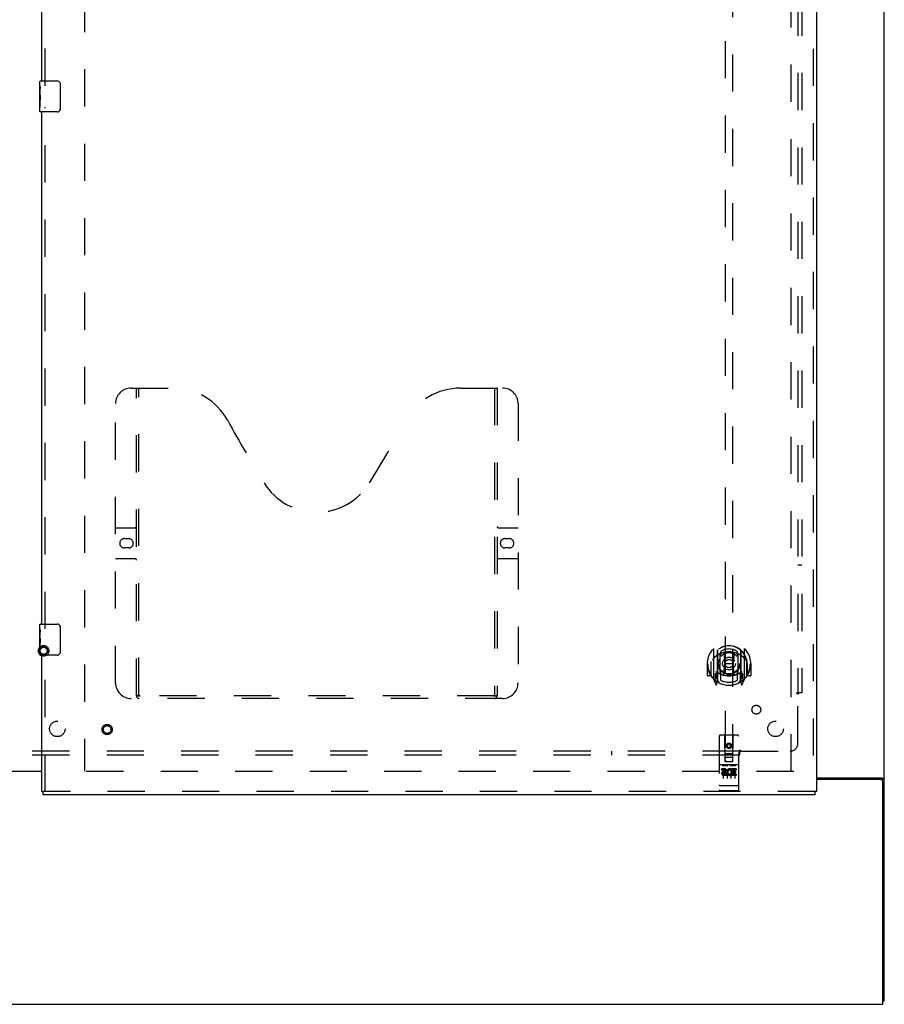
# Model space of a CAD drawing. Header units: inches. Extents: x 0 to 218, y 0 to 141.
# Tile 5 of 76: x 66 to 94, y 35 to 66. Entities that reach past the tile are written whole.
import ezdxf

# ---------------------------------------------------------------- set-up
doc = ezdxf.new("R2010")
doc.units = ezdxf.units.IN
doc.header["$LTSCALE"] = 11.987179
doc.header["$MEASUREMENT"] = 0
doc.linetypes.add('HIDDEN', pattern=[0.2, 0.1, -0.1])
doc.layers.get('0').update_dxf_attribs({"linetype": 'CONTINUOUS'})
for name, color, linetype in [('DEFAULT_2', 8, 'HIDDEN'), ('MAIN_RH_DOOR_ASSEMBLY', 7, 'CONTINUOUS'), ('SUBPANEL', 7, 'CONTINUOUS')]:
    doc.layers.add(name, color=color, linetype=linetype)

msp = doc.modelspace()

# ---------------------------------------------------------------- linework, layer by layer
at = {"color": 7, "linetype": 'Continuous'}
for p, q in [((94.273, 34.753), (94.273, 106.545)), ((67.148, 42.149), (65.835, 42.149)), ((92.085, 41.942), (94.203, 41.942)), ((94.158, 41.89), (92.085, 41.89)), ((94.169, 41.901), (94.273, 41.901)), ((94.221, 34.649), (94.221, 41.827)), ((40.575, 34.649), (94.221, 34.649)), ((94.273, 34.753), (94.221, 34.753))]:
    msp.add_line(p, q, dxfattribs=at)
at = {"color": 3, "linetype": 'Continuous'}
for p, q in [((65.835, 42.164), (67.148, 42.164)), ((94.169, 41.901), (94.169, 41.889))]:
    msp.add_line(p, q, dxfattribs=at)
for points in [[(94.128, 41.942), (94.128, 41.94), (94.129, 41.938), (94.129, 41.936), (94.13, 41.934), (94.13, 41.933), (94.131, 41.931), (94.133, 41.93), (94.134, 41.928), (94.136, 41.926), (94.138, 41.925), (94.139, 41.924), (94.141, 41.922), (94.144, 41.921), (94.146, 41.92), (94.148, 41.919), (94.153, 41.916)], [(94.153, 41.916), (94.155, 41.915), (94.158, 41.914), (94.16, 41.913), (94.162, 41.911), (94.164, 41.91), (94.166, 41.909), (94.167, 41.907), (94.168, 41.906), (94.168, 41.904), (94.169, 41.903), (94.169, 41.901)]]:
    msp.add_lwpolyline(points, dxfattribs=at)
at = {"color": 7, "linetype": 'Continuous'}
msp.add_lwpolyline([(94.203, 41.942), (94.205, 41.94), (94.207, 41.939), (94.21, 41.937), (94.214, 41.936), (94.217, 41.934), (94.221, 41.933), (94.225, 41.931), (94.229, 41.93), (94.233, 41.929), (94.237, 41.927), (94.241, 41.926), (94.245, 41.925), (94.249, 41.923), (94.252, 41.922), (94.255, 41.921), (94.258, 41.919), (94.261, 41.918), (94.264, 41.916), (94.266, 41.914), (94.268, 41.912), (94.269, 41.911), (94.271, 41.909), (94.272, 41.907), (94.272, 41.905), (94.273, 41.903), (94.273, 41.901)], dxfattribs=at)
msp.add_arc((94.158, 41.827), 0.0625, 0, 90, dxfattribs=at)
at = {"layer": 'DEFAULT_2', "color": 8, "linetype": 'HIDDEN'}
for p, q in [((68.523, 103.134), (68.523, 42.164)), ((91.273, 42.149), (91.273, 103.149)), ((91.356, 42.149), (68.419, 42.149))]:
    msp.add_line(p, q, dxfattribs=at)
for radius in [0.169, 0.124, 0.114]:
    msp.add_circle((67.207, 46.039), radius, dxfattribs=at)
at = {"layer": 'MAIN_RH_DOOR_ASSEMBLY', "color": 8, "linetype": 'HIDDEN'}
for p, q in [((91.981, 103.795), (91.981, 41.503)), ((67.252, 64.244), (67.252, 81.054)), ((89.148, 70.479), (89.148, 42.477)), ((89.398, 42.477), (89.398, 70.479)), ((67.252, 46.744), (67.252, 63.554)), ((70.022, 54.503), (71.377, 54.503)), ((70.197, 44.593), (70.197, 54.503)), ((70.277, 44.623), (70.277, 54.503)), ((80.627, 54.503), (81.982, 54.503)), ((81.727, 54.503), (81.727, 44.623)), ((81.807, 54.503), (81.807, 44.593)), ((69.522, 45.003), (69.522, 54.003)), ((82.482, 54.003), (82.482, 45.003)), ((69.522, 50.003), (70.157, 50.003)), ((81.847, 50.003), (82.482, 50.003)), ((69.808, 49.653), (69.945, 49.653)), ((82.058, 49.653), (82.195, 49.653)), ((69.945, 49.353), (69.808, 49.353)), ((82.195, 49.353), (82.058, 49.353)), ((70.157, 49.003), (69.522, 49.003)), ((82.482, 49.003), (81.847, 49.003)), ((67.252, 41.503), (67.252, 46.054)), ((88.773, 46.105), (88.773, 45.137)), ((88.89, 46.051), (88.89, 45.035)), ((88.898, 46.051), (88.898, 45.048)), ((88.998, 46.011), (88.998, 45.909)), ((89.548, 45.909), (89.548, 46.011)), ((89.648, 46.051), (89.648, 45.048)), ((89.655, 46.051), (89.655, 45.035)), ((89.773, 45.137), (89.773, 46.105)), ((88.698, 45.693), (88.698, 45.695)), ((88.698, 45.235), (88.698, 45.693)), ((88.99, 45.303), (88.99, 45.934)), ((89.11, 45.96), (89.14, 45.621)), ((89.435, 45.96), (89.405, 45.621)), ((89.555, 45.934), (89.555, 45.303)), ((89.848, 45.693), (89.848, 45.695)), ((89.848, 45.235), (89.848, 45.693)), ((88.588, 45.621), (88.573, 45.621)), ((88.573, 45.621), (88.573, 45.248)), ((88.69, 45.621), (88.705, 45.621)), ((88.69, 45.621), (88.69, 45.233)), ((89.11, 45.277), (89.14, 45.621)), ((89.405, 45.621), (89.14, 45.621)), ((89.436, 45.277), (89.405, 45.621)), ((89.855, 45.621), (89.84, 45.621)), ((89.855, 45.621), (89.855, 45.233)), ((89.973, 45.621), (89.958, 45.621)), ((89.973, 45.621), (89.973, 45.248)), ((88.69, 45.233), (88.588, 45.233)), ((88.69, 45.233), (88.698, 45.248)), ((88.777, 45.127), (88.847, 44.951)), ((88.89, 45.292), (88.83, 45.292)), ((88.83, 45.292), (88.83, 45.142)), ((88.83, 45.142), (88.89, 45.142)), ((88.868, 45.22), (88.839, 45.175)), ((88.843, 45.167), (88.898, 45.167)), ((88.869, 45.056), (88.873, 45.053)), ((88.968, 44.998), (88.898, 45.107)), ((88.9, 45.28), (88.9, 45.073)), ((88.99, 45.293), (88.918, 45.293)), ((88.986, 45.3), (88.92, 45.3)), ((88.998, 45.347), (88.998, 45.095)), ((89.548, 45.095), (89.548, 45.347)), ((89.628, 45.293), (89.555, 45.293)), ((89.625, 45.3), (89.559, 45.3)), ((89.648, 45.107), (89.578, 44.998)), ((89.645, 45.073), (89.645, 45.28)), ((89.648, 45.167), (89.703, 45.167)), ((89.715, 45.292), (89.655, 45.292)), ((89.655, 45.142), (89.715, 45.142)), ((89.676, 45.056), (89.677, 45.056)), ((89.677, 45.056), (89.677, 45.056)), ((89.677, 45.056), (89.677, 45.056)), ((89.707, 45.175), (89.678, 45.22)), ((89.698, 44.951), (89.768, 45.127)), ((89.715, 45.142), (89.715, 45.292)), ((89.847, 45.248), (89.855, 45.233)), ((89.958, 45.233), (89.855, 45.233)), ((88.876, 44.954), (88.89, 45.035)), ((89.655, 45.035), (89.67, 44.954)), ((81.982, 44.503), (70.022, 44.503)), ((81.723, 44.583), (70.281, 44.583)), ((88.96, 43.287), (88.96, 41.562)), ((89.555, 43.317), (88.99, 43.317)), ((89.146, 42.477), (89.143, 43.287)), ((89.399, 42.477), (89.403, 43.287)), ((89.585, 41.562), (89.585, 43.287)), ((89.273, 43.049), (89.21, 43.013)), ((89.21, 43.013), (89.22, 43.008)), ((89.21, 43.013), (89.21, 42.941)), ((89.21, 42.941), (89.22, 42.947)), ((89.21, 42.941), (89.273, 42.905)), ((89.273, 43.038), (89.22, 43.008)), ((89.22, 43.008), (89.22, 42.947)), ((89.22, 42.947), (89.273, 42.917)), ((89.335, 43.013), (89.273, 43.049)), ((89.273, 43.049), (89.273, 43.038)), ((89.325, 43.008), (89.273, 43.038)), ((89.273, 42.917), (89.325, 42.947)), ((89.273, 42.905), (89.335, 42.941)), ((89.273, 42.905), (89.273, 42.917)), ((89.335, 43.013), (89.325, 43.008)), ((89.325, 42.947), (89.325, 43.008)), ((89.335, 42.941), (89.325, 42.947)), ((89.335, 42.941), (89.335, 43.013)), ((89.145, 42.727), (89.4, 42.727)), ((89.358, 42.602), (89.188, 42.602)), ((89.555, 42.36), (88.99, 42.36)), ((89.128, 42.238), (89.036, 42.238)), ((89.036, 42.238), (89.036, 42.196)), ((89.128, 42.196), (89.036, 42.196)), ((89.062, 42.344), (89.234, 42.344)), ((89.085, 42.229), (89.085, 41.923)), ((89.146, 42.477), (89.148, 42.477)), ((89.148, 42.477), (89.398, 42.477)), ((89.21, 42.229), (89.21, 41.923)), ((89.312, 42.344), (89.484, 42.344)), ((89.335, 42.229), (89.335, 41.923)), ((89.349, 42.202), (89.336, 42.184)), ((89.345, 42.227), (89.349, 42.226)), ((89.505, 42.238), (89.349, 42.238)), ((89.349, 42.238), (89.349, 42.226)), ((89.349, 42.202), (89.349, 42.025)), ((89.505, 42.196), (89.391, 42.196)), ((89.391, 42.196), (89.391, 42.152)), ((89.398, 42.477), (89.399, 42.477)), ((89.46, 42.229), (89.46, 41.923)), ((89.505, 42.238), (89.505, 42.196)), ((89.132, 42.152), (89.086, 42.152)), ((89.128, 42.111), (89.1, 42.111)), ((89.192, 42.067), (89.1, 42.067)), ((89.192, 42.025), (89.1, 42.025)), ((89.192, 42.067), (89.192, 42.025)), ((89.324, 42.073), (89.341, 42.034)), ((89.505, 42.025), (89.349, 42.025)), ((89.483, 42.152), (89.391, 42.152)), ((89.483, 42.11), (89.391, 42.11)), ((89.391, 42.11), (89.391, 42.067)), ((89.505, 42.067), (89.391, 42.067)), ((89.483, 42.152), (89.483, 42.11)), ((89.505, 42.067), (89.505, 42.025)), ((88.978, 41.691), (88.977, 41.691)), ((88.979, 41.69), (88.978, 41.691)), ((88.978, 41.691), (88.978, 41.691)), ((88.98, 41.69), (88.979, 41.69)), ((88.981, 41.69), (88.98, 41.69)), ((88.982, 41.69), (88.981, 41.69)), ((88.983, 41.69), (88.982, 41.69)), ((88.982, 41.69), (88.982, 41.69)), ((88.984, 41.69), (88.983, 41.69)), ((88.985, 41.69), (88.984, 41.69)), ((88.986, 41.69), (88.985, 41.69)), ((88.987, 41.69), (88.986, 41.69)), ((88.988, 41.69), (88.987, 41.69)), ((88.987, 41.69), (88.987, 41.69)), ((88.989, 41.69), (88.988, 41.69)), ((88.99, 41.69), (88.989, 41.69)), ((89.556, 41.69), (88.99, 41.69)), ((88.99, 41.69), (88.99, 41.69)), ((89.556, 41.69), (89.557, 41.69)), ((89.557, 41.69), (89.558, 41.69)), ((89.557, 41.69), (89.557, 41.69)), ((89.558, 41.69), (89.559, 41.69)), ((89.559, 41.69), (89.56, 41.69)), ((89.56, 41.69), (89.561, 41.69)), ((89.561, 41.69), (89.562, 41.69)), ((89.562, 41.69), (89.563, 41.69)), ((89.562, 41.69), (89.562, 41.69)), ((89.563, 41.69), (89.564, 41.69)), ((89.564, 41.69), (89.565, 41.69)), ((89.565, 41.69), (89.566, 41.69)), ((89.566, 41.69), (89.567, 41.691)), ((89.566, 41.69), (89.566, 41.69)), ((89.567, 41.691), (89.568, 41.691)), ((89.568, 41.691), (89.569, 41.691)), ((89.569, 41.691), (89.569, 41.691)), ((92.043, 41.503), (67.19, 41.503)), ((89.555, 41.532), (88.99, 41.532))]:
    msp.add_line(p, q, dxfattribs=at)
at = {"layer": 'MAIN_RH_DOOR_ASSEMBLY', "color": 3, "linetype": 'Continuous'}
for p, q in [((92.085, 103.795), (92.085, 41.503)), ((67.148, 64.399), (67.148, 80.899)), ((67.148, 46.899), (67.148, 63.399)), ((67.148, 41.503), (67.148, 45.899)), ((92.043, 41.399), (67.19, 41.399))]:
    msp.add_line(p, q, dxfattribs=at)
at = {"layer": 'MAIN_RH_DOOR_ASSEMBLY', "color": 7, "linetype": 'Continuous'}
for p, q in [((67.103, 64.399), (67.643, 64.399)), ((67.088, 64.239), (67.088, 64.384)), ((67.088, 63.981), (67.088, 64.238)), ((67.094, 64.182), (67.088, 64.182)), ((67.095, 64.015), (67.095, 64.151)), ((67.743, 64.299), (67.743, 63.499)), ((67.088, 64.015), (67.095, 64.015)), ((67.088, 63.414), (67.088, 63.978)), ((67.089, 63.952), (67.088, 63.952)), ((67.088, 63.82), (67.094, 63.82)), ((67.088, 63.784), (67.095, 63.784)), ((67.089, 63.954), (67.091, 63.932)), ((67.095, 63.554), (67.095, 63.784)), ((67.088, 63.721), (67.095, 63.721)), ((67.088, 63.554), (67.095, 63.554)), ((67.643, 63.399), (67.103, 63.399)), ((67.088, 46.739), (67.088, 46.884)), ((67.088, 46.481), (67.088, 46.738)), ((67.094, 46.682), (67.088, 46.682)), ((67.095, 46.515), (67.095, 46.651)), ((67.103, 46.899), (67.643, 46.899)), ((67.743, 46.799), (67.743, 45.999)), ((67.088, 46.515), (67.095, 46.515)), ((67.088, 45.914), (67.088, 46.478)), ((67.089, 46.452), (67.088, 46.452)), ((67.088, 46.32), (67.094, 46.32)), ((67.089, 46.454), (67.091, 46.432)), ((67.088, 46.284), (67.095, 46.284)), ((67.088, 46.221), (67.095, 46.221)), ((67.088, 46.054), (67.095, 46.054)), ((67.095, 46.054), (67.095, 46.284)), ((67.643, 45.899), (67.103, 45.899)), ((67.148, 41.503), (67.19, 41.503)), ((67.19, 41.399), (67.19, 41.503)), ((92.085, 41.503), (92.043, 41.503)), ((92.043, 41.399), (92.043, 41.503))]:
    msp.add_line(p, q, dxfattribs=at)
for points in [[(67.088, 64.239), (67.088, 64.235), (67.088, 64.23), (67.089, 64.225), (67.091, 64.212)], [(67.091, 64.212), (67.091, 64.204), (67.092, 64.196), (67.093, 64.188)], [(67.093, 64.188), (67.094, 64.179), (67.094, 64.17), (67.095, 64.16), (67.095, 64.151)], [(67.736, 64.336), (67.738, 64.33), (67.74, 64.324), (67.741, 64.318), (67.742, 64.312), (67.743, 64.306), (67.743, 64.299)], [(67.088, 63.981), (67.088, 63.973), (67.088, 63.964), (67.089, 63.954)], [(67.091, 63.932), (67.092, 63.92), (67.093, 63.908), (67.094, 63.896), (67.094, 63.883), (67.095, 63.87), (67.095, 63.857), (67.095, 63.845), (67.094, 63.832), (67.094, 63.819), (67.093, 63.807), (67.092, 63.795)], [(67.743, 63.499), (67.743, 63.493), (67.742, 63.487), (67.741, 63.481), (67.74, 63.475), (67.738, 63.469), (67.736, 63.463)], [(67.088, 46.739), (67.088, 46.735), (67.088, 46.73), (67.089, 46.725), (67.091, 46.712)], [(67.091, 46.712), (67.091, 46.704), (67.092, 46.696), (67.093, 46.688)], [(67.093, 46.688), (67.094, 46.679), (67.094, 46.67), (67.095, 46.66), (67.095, 46.651)], [(67.736, 46.836), (67.738, 46.83), (67.74, 46.824), (67.741, 46.818), (67.742, 46.812), (67.743, 46.806), (67.743, 46.799)], [(67.088, 46.481), (67.088, 46.473), (67.088, 46.464), (67.089, 46.454)], [(67.091, 46.432), (67.092, 46.42), (67.093, 46.408), (67.094, 46.396), (67.094, 46.383), (67.095, 46.37), (67.095, 46.357), (67.095, 46.345), (67.094, 46.332), (67.094, 46.319), (67.093, 46.307), (67.092, 46.295)], [(67.743, 45.999), (67.743, 45.993), (67.742, 45.987), (67.741, 45.981), (67.74, 45.975), (67.738, 45.969), (67.736, 45.963)]]:
    msp.add_lwpolyline(points, dxfattribs=at)
at = {"layer": 'MAIN_RH_DOOR_ASSEMBLY', "color": 8, "linetype": 'HIDDEN'}
for points in [[(88.727, 46.06), (88.728, 46.061), (88.729, 46.061), (88.729, 46.062), (88.73, 46.063), (88.731, 46.064), (88.732, 46.065), (88.732, 46.065), (88.733, 46.066), (88.734, 46.067), (88.735, 46.068), (88.735, 46.068), (88.736, 46.069), (88.737, 46.07), (88.738, 46.071), (88.739, 46.071), (88.739, 46.072), (88.74, 46.073), (88.741, 46.073), (88.742, 46.074), (88.743, 46.074), (88.744, 46.075), (88.744, 46.076), (88.745, 46.076), (88.746, 46.077), (88.747, 46.077), (88.748, 46.078), (88.749, 46.078), (88.75, 46.079), (88.751, 46.079), (88.752, 46.08), (88.752, 46.08), (88.753, 46.081), (88.754, 46.081), (88.755, 46.082)], [(89.085, 45.978), (89.09, 45.979), (89.096, 45.981), (89.101, 45.982), (89.107, 45.983), (89.112, 45.985), (89.117, 45.986), (89.123, 45.987), (89.128, 45.988), (89.134, 45.99), (89.139, 45.991), (89.145, 45.992), (89.15, 45.993), (89.156, 45.994), (89.161, 45.995), (89.167, 45.995), (89.172, 45.996), (89.178, 45.997), (89.183, 45.998), (89.189, 45.998), (89.195, 45.999), (89.2, 46), (89.206, 46), (89.211, 46.001), (89.217, 46.001), (89.222, 46.002), (89.228, 46.002), (89.234, 46.002), (89.239, 46.003), (89.245, 46.003), (89.25, 46.003), (89.256, 46.003), (89.262, 46.003), (89.267, 46.003), (89.273, 46.003), (89.278, 46.003), (89.284, 46.003), (89.29, 46.003), (89.295, 46.003), (89.301, 46.003), (89.306, 46.003), (89.312, 46.002), (89.318, 46.002), (89.323, 46.002), (89.329, 46.001), (89.334, 46.001), (89.34, 46), (89.345, 46), (89.351, 45.999), (89.357, 45.998), (89.362, 45.998), (89.368, 45.997), (89.373, 45.996), (89.379, 45.995), (89.384, 45.995), (89.39, 45.994), (89.395, 45.993), (89.401, 45.992), (89.406, 45.991), (89.412, 45.99), (89.417, 45.988), (89.423, 45.987), (89.428, 45.986), (89.434, 45.985), (89.439, 45.983), (89.445, 45.982), (89.45, 45.981), (89.455, 45.979), (89.461, 45.978)], [(89.79, 46.082), (89.791, 46.081), (89.792, 46.081), (89.793, 46.08), (89.794, 46.08), (89.795, 46.079), (89.796, 46.079), (89.797, 46.078), (89.798, 46.078), (89.799, 46.077), (89.799, 46.077), (89.8, 46.076), (89.801, 46.076), (89.802, 46.075), (89.803, 46.074), (89.804, 46.074), (89.805, 46.073), (89.805, 46.073), (89.806, 46.072), (89.807, 46.071), (89.808, 46.071), (89.809, 46.07), (89.809, 46.069), (89.81, 46.068), (89.811, 46.068), (89.812, 46.067), (89.812, 46.066), (89.813, 46.065), (89.814, 46.065), (89.815, 46.064), (89.815, 46.063), (89.816, 46.062), (89.817, 46.061), (89.817, 46.061), (89.818, 46.06)], [(88.818, 45.836), (88.817, 45.835), (88.815, 45.833), (88.814, 45.832), (88.812, 45.83), (88.811, 45.829), (88.809, 45.827), (88.807, 45.826), (88.806, 45.824), (88.804, 45.822), (88.802, 45.82), (88.8, 45.818), (88.798, 45.816), (88.796, 45.814), (88.795, 45.812), (88.793, 45.81), (88.791, 45.807), (88.788, 45.805), (88.786, 45.802), (88.784, 45.8), (88.782, 45.797), (88.78, 45.794), (88.778, 45.791), (88.775, 45.788), (88.773, 45.785), (88.771, 45.782), (88.768, 45.778), (88.766, 45.775), (88.763, 45.771), (88.761, 45.767), (88.758, 45.763), (88.755, 45.759), (88.752, 45.754), (88.749, 45.75), (88.746, 45.745), (88.743, 45.74), (88.74, 45.734)], [(89.805, 45.734), (89.802, 45.74), (89.799, 45.745), (89.796, 45.749), (89.793, 45.754), (89.791, 45.759), (89.788, 45.763), (89.785, 45.767), (89.783, 45.771), (89.78, 45.774), (89.777, 45.778), (89.775, 45.782), (89.773, 45.785), (89.77, 45.788), (89.768, 45.791), (89.766, 45.794), (89.764, 45.797), (89.761, 45.8), (89.759, 45.802), (89.757, 45.805), (89.755, 45.807), (89.753, 45.81), (89.751, 45.812), (89.749, 45.814), (89.747, 45.816), (89.745, 45.818), (89.744, 45.82), (89.742, 45.822), (89.74, 45.824), (89.738, 45.826), (89.737, 45.827), (89.735, 45.829), (89.733, 45.83), (89.732, 45.832), (89.73, 45.833), (89.729, 45.835), (89.727, 45.836)], [(88.755, 45.16), (88.754, 45.161), (88.753, 45.161), (88.752, 45.162), (88.752, 45.162), (88.751, 45.163), (88.75, 45.163), (88.749, 45.164), (88.748, 45.164), (88.747, 45.165), (88.746, 45.165), (88.745, 45.166), (88.744, 45.166), (88.744, 45.167), (88.743, 45.167), (88.742, 45.168), (88.741, 45.169), (88.74, 45.169), (88.739, 45.17), (88.739, 45.171), (88.738, 45.171), (88.737, 45.172), (88.736, 45.173), (88.735, 45.173), (88.735, 45.174), (88.734, 45.175), (88.733, 45.176), (88.732, 45.176), (88.732, 45.177), (88.731, 45.178), (88.73, 45.179), (88.729, 45.18), (88.729, 45.18), (88.728, 45.181), (88.727, 45.182)], [(89.818, 45.182), (89.817, 45.181), (89.817, 45.18), (89.816, 45.18), (89.815, 45.179), (89.815, 45.178), (89.814, 45.177), (89.813, 45.176), (89.812, 45.176), (89.812, 45.175), (89.811, 45.174), (89.81, 45.173), (89.809, 45.173), (89.809, 45.172), (89.808, 45.171), (89.807, 45.171), (89.806, 45.17), (89.805, 45.169), (89.805, 45.169), (89.804, 45.168), (89.803, 45.167), (89.802, 45.167), (89.801, 45.166), (89.8, 45.166), (89.799, 45.165), (89.799, 45.165), (89.798, 45.164), (89.797, 45.164), (89.796, 45.163), (89.795, 45.163), (89.794, 45.162), (89.793, 45.162), (89.792, 45.161), (89.791, 45.161), (89.79, 45.16)], [(70.187, 44.623), (70.203, 44.613), (70.219, 44.603), (70.235, 44.595), (70.25, 44.589), (70.266, 44.585), (70.281, 44.583)], [(81.723, 44.583), (81.738, 44.585), (81.753, 44.589), (81.769, 44.595), (81.785, 44.603), (81.801, 44.613), (81.817, 44.623)], [(89.055, 42.343), (89.055, 42.343), (89.055, 42.343), (89.056, 42.343), (89.056, 42.343), (89.056, 42.343), (89.056, 42.343), (89.056, 42.343), (89.056, 42.343), (89.056, 42.343), (89.056, 42.343), (89.056, 42.343), (89.056, 42.343), (89.057, 42.343), (89.057, 42.343), (89.057, 42.343), (89.057, 42.343), (89.057, 42.343), (89.057, 42.343), (89.057, 42.343), (89.057, 42.344), (89.058, 42.344), (89.058, 42.344), (89.058, 42.344), (89.058, 42.344), (89.058, 42.344), (89.058, 42.344), (89.058, 42.344), (89.059, 42.344), (89.059, 42.344), (89.059, 42.344), (89.059, 42.344), (89.059, 42.344), (89.059, 42.344), (89.06, 42.344), (89.06, 42.344), (89.06, 42.344), (89.06, 42.344), (89.06, 42.344), (89.06, 42.344), (89.061, 42.344), (89.061, 42.344), (89.061, 42.344), (89.061, 42.344), (89.061, 42.344), (89.062, 42.344)], [(89.234, 42.344), (89.234, 42.344), (89.234, 42.344), (89.234, 42.344), (89.235, 42.344), (89.235, 42.344), (89.235, 42.344), (89.235, 42.344), (89.235, 42.344), (89.236, 42.344), (89.236, 42.344), (89.236, 42.344), (89.236, 42.344), (89.236, 42.344), (89.236, 42.344), (89.237, 42.344), (89.237, 42.344), (89.237, 42.344), (89.237, 42.344), (89.237, 42.344), (89.237, 42.344), (89.237, 42.344), (89.238, 42.344), (89.238, 42.344), (89.238, 42.344), (89.238, 42.344), (89.238, 42.344), (89.238, 42.343), (89.238, 42.343), (89.239, 42.343), (89.239, 42.343), (89.239, 42.343), (89.239, 42.343), (89.239, 42.343), (89.239, 42.343), (89.239, 42.343), (89.239, 42.343), (89.239, 42.343), (89.24, 42.343), (89.24, 42.343), (89.24, 42.343), (89.24, 42.343), (89.24, 42.343), (89.24, 42.343), (89.24, 42.343), (89.24, 42.343), (89.24, 42.343)], [(89.305, 42.343), (89.305, 42.343), (89.305, 42.343), (89.306, 42.343), (89.306, 42.343), (89.306, 42.343), (89.306, 42.343), (89.306, 42.343), (89.306, 42.343), (89.306, 42.343), (89.306, 42.343), (89.306, 42.343), (89.306, 42.343), (89.307, 42.343), (89.307, 42.343), (89.307, 42.343), (89.307, 42.343), (89.307, 42.343), (89.307, 42.343), (89.307, 42.343), (89.307, 42.344), (89.308, 42.344), (89.308, 42.344), (89.308, 42.344), (89.308, 42.344), (89.308, 42.344), (89.308, 42.344), (89.308, 42.344), (89.309, 42.344), (89.309, 42.344), (89.309, 42.344), (89.309, 42.344), (89.309, 42.344), (89.309, 42.344), (89.31, 42.344), (89.31, 42.344), (89.31, 42.344), (89.31, 42.344), (89.31, 42.344), (89.31, 42.344), (89.311, 42.344), (89.311, 42.344), (89.311, 42.344), (89.311, 42.344), (89.311, 42.344), (89.312, 42.344)], [(89.484, 42.344), (89.484, 42.344), (89.484, 42.344), (89.484, 42.344), (89.485, 42.344), (89.485, 42.344), (89.485, 42.344), (89.485, 42.344), (89.485, 42.344), (89.486, 42.344), (89.486, 42.344), (89.486, 42.344), (89.486, 42.344), (89.486, 42.344), (89.486, 42.344), (89.487, 42.344), (89.487, 42.344), (89.487, 42.344), (89.487, 42.344), (89.487, 42.344), (89.487, 42.344), (89.487, 42.344), (89.488, 42.344), (89.488, 42.344), (89.488, 42.344), (89.488, 42.344), (89.488, 42.344), (89.488, 42.343), (89.488, 42.343), (89.489, 42.343), (89.489, 42.343), (89.489, 42.343), (89.489, 42.343), (89.489, 42.343), (89.489, 42.343), (89.489, 42.343), (89.489, 42.343), (89.489, 42.343), (89.49, 42.343), (89.49, 42.343), (89.49, 42.343), (89.49, 42.343), (89.49, 42.343), (89.49, 42.343), (89.49, 42.343), (89.49, 42.343), (89.49, 42.343)], [(88.977, 41.691), (88.976, 41.691), (88.976, 41.691), (88.975, 41.691), (88.975, 41.691), (88.975, 41.691), (88.974, 41.691), (88.974, 41.691), (88.974, 41.691), (88.973, 41.691), (88.973, 41.691), (88.973, 41.691), (88.972, 41.691), (88.972, 41.692), (88.972, 41.692), (88.971, 41.692), (88.971, 41.692), (88.971, 41.692), (88.97, 41.692), (88.97, 41.692), (88.97, 41.692), (88.969, 41.692), (88.969, 41.692), (88.969, 41.692), (88.969, 41.692), (88.968, 41.692), (88.968, 41.692), (88.968, 41.693), (88.967, 41.693), (88.967, 41.693), (88.967, 41.693), (88.967, 41.693), (88.966, 41.693), (88.966, 41.693), (88.966, 41.693), (88.966, 41.693), (88.965, 41.693), (88.965, 41.693), (88.965, 41.693), (88.965, 41.694), (88.964, 41.694), (88.964, 41.694), (88.964, 41.694), (88.964, 41.694), (88.964, 41.694), (88.963, 41.694), (88.963, 41.694), (88.963, 41.694), (88.963, 41.694), (88.963, 41.694), (88.963, 41.695), (88.962, 41.695), (88.962, 41.695), (88.962, 41.695), (88.962, 41.695), (88.962, 41.695), (88.962, 41.695), (88.962, 41.695), (88.961, 41.695), (88.961, 41.695), (88.961, 41.696), (88.961, 41.696), (88.961, 41.696), (88.961, 41.696), (88.961, 41.696), (88.961, 41.696), (88.961, 41.696), (88.961, 41.696), (88.961, 41.696), (88.961, 41.696), (88.96, 41.697), (88.96, 41.697), (88.96, 41.697), (88.96, 41.697), (88.96, 41.697), (88.96, 41.697), (88.96, 41.697), (88.96, 41.697), (88.96, 41.697)], [(89.569, 41.691), (89.57, 41.691), (89.57, 41.691), (89.571, 41.691), (89.571, 41.691), (89.571, 41.691), (89.572, 41.691), (89.572, 41.691), (89.572, 41.691), (89.573, 41.691), (89.573, 41.691), (89.573, 41.691), (89.574, 41.692), (89.574, 41.692), (89.574, 41.692), (89.575, 41.692), (89.575, 41.692), (89.575, 41.692), (89.576, 41.692), (89.576, 41.692), (89.576, 41.692), (89.577, 41.692), (89.577, 41.692), (89.577, 41.692), (89.577, 41.692), (89.578, 41.692), (89.578, 41.693), (89.578, 41.693), (89.578, 41.693), (89.579, 41.693), (89.579, 41.693), (89.579, 41.693), (89.58, 41.693), (89.58, 41.693), (89.58, 41.693), (89.58, 41.693), (89.58, 41.693), (89.581, 41.693), (89.581, 41.694), (89.581, 41.694), (89.581, 41.694), (89.582, 41.694), (89.582, 41.694), (89.582, 41.694), (89.582, 41.694), (89.582, 41.694), (89.583, 41.694), (89.583, 41.694), (89.583, 41.694), (89.583, 41.695), (89.583, 41.695), (89.583, 41.695), (89.583, 41.695), (89.584, 41.695), (89.584, 41.695), (89.584, 41.695), (89.584, 41.695), (89.584, 41.695), (89.584, 41.695), (89.584, 41.696), (89.584, 41.696), (89.585, 41.696), (89.585, 41.696), (89.585, 41.696), (89.585, 41.696), (89.585, 41.696), (89.585, 41.696), (89.585, 41.696), (89.585, 41.696), (89.585, 41.697), (89.585, 41.697), (89.585, 41.697), (89.585, 41.697), (89.585, 41.697), (89.585, 41.697), (89.585, 41.697), (89.585, 41.697), (89.585, 41.697)]]:
    msp.add_lwpolyline(points, dxfattribs=at)
for centre, radius in [((89.273, 45.628), 0.35), ((89.273, 45.628), 0.335), ((89.273, 45.628), 0.205), ((89.273, 45.628), 0.133), ((69.252, 43.503), 0.164), ((69.252, 43.503), 0.124), ((89.273, 42.977), 0.085), ((89.273, 42.977), 0.0845)]:
    msp.add_circle(centre, radius, dxfattribs=at)
at = {"layer": 'MAIN_RH_DOOR_ASSEMBLY', "color": 7, "linetype": 'Continuous'}
for centre, radius, start, end in [((67.103, 64.384), 0.015, 90, 180), ((67.643, 64.299), 0.1, 21.1999, 90), ((67.643, 63.499), 0.1, 270, 338.7946), ((67.103, 63.414), 0.015, 180, 270), ((67.103, 46.884), 0.015, 90, 180), ((67.643, 46.799), 0.1, 21.1999, 90), ((67.103, 45.914), 0.015, 180, 270), ((67.643, 45.999), 0.1, 270, 338.7946)]:
    msp.add_arc(centre, radius, start, end, dxfattribs=at)
at = {"layer": 'MAIN_RH_DOOR_ASSEMBLY', "color": 8, "linetype": 'HIDDEN'}
for centre, radius, start, end in [((70.022, 54.003), 0.5, 90, 180), ((71.377, 52.503), 2, 28.4813, 90), ((80.627, 52.503), 2, 90, 151.5187), ((81.982, 54.003), 0.5, 0, 90), ((107.685, 72.202), 39.307, 208.4813, 211.8705), ((44.319, 72.202), 39.307, 328.1295, 331.5187), ((76.002, 52.503), 2, 211.8705, 328.1295), ((70.157, 50.043), 0.04, 270, 360), ((81.847, 50.043), 0.04, 180, 270), ((69.808, 49.503), 0.15, 90, 270), ((69.945, 49.503), 0.15, 270, 90), ((82.058, 49.503), 0.15, 90, 270), ((82.195, 49.503), 0.15, 270, 90), ((70.157, 48.963), 0.04, 0, 90), ((81.847, 48.963), 0.04, 90, 180), ((89.273, 45.621), 0.7, 305.5126, 234.4874), ((89.273, 45.618), 0.583, 0.2464, 179.7536), ((89.273, 45.618), 0.58, 7.6622, 172.3378), ((88.788, 46.105), 0.015, 135.0748, 180), ((89.273, 45.303), 0.7, 49.529, 130.471), ((88.905, 46.051), 0.015, 130.3587, 180), ((88.918, 46.051), 0.02, 129.3378, 179.9984), ((89.273, 45.618), 0.48, 55.0461, 124.9539), ((89.628, 46.051), 0.02, 0, 50.6594), ((89.64, 46.051), 0.015, 0, 49.6413), ((89.758, 46.105), 0.015, 0, 44.9252), ((88.718, 45.693), 0.02, 172.3378, 180), ((89.005, 45.934), 0.015, 112.9863, 180), ((89.028, 45.909), 0.03, 180, 311.1261), ((89.273, 45.628), 0.343, 48.8739, 131.1261), ((89.09, 45.958), 0.02, 5.0796, 105.5752), ((89.455, 45.958), 0.02, 74.4248, 174.9204), ((89.518, 45.909), 0.03, 228.8739, 360), ((89.54, 45.934), 0.015, 0, 67.0137), ((89.828, 45.693), 0.02, 0, 7.6622), ((89.273, 45.621), 0.685, 180, 213.0115), ((89.273, 45.933), 0.7, 233.2319, 306.7681), ((89.028, 45.347), 0.03, 48.8739, 180), ((89.273, 45.628), 0.343, 228.8739, 311.1261), ((89.518, 45.347), 0.03, 0, 131.1261), ((89.273, 45.621), 0.685, 326.9885, 360), ((88.588, 45.248), 0.015, 180, 270), ((88.718, 45.235), 0.02, 180, 215.2961), ((89.273, 45.628), 0.7, 215.2961, 324.7039), ((88.788, 45.137), 0.015, 180, 224.9252), ((88.843, 45.172), 0.005, 147.3208, 270), ((88.878, 45.067), 0.02, 234.4874, 360), ((88.71, 45.322), 0.188, 327.3208, 360), ((88.88, 45.073), 0.02, 234.7457, 360), ((88.918, 45.273), 0.02, 90, 180), ((88.918, 45.048), 0.02, 180, 238.5295), ((88.92, 45.28), 0.02, 90, 180), ((88.986, 45.28), 0.02, 66.536, 90), ((89.005, 45.303), 0.015, 180, 247.0137), ((89.273, 45.94), 0.7, 246.536, 293.464), ((89.273, 45.628), 0.6, 242.7204, 297.2796), ((89.09, 45.279), 0.02, 254.3869, 354.9204), ((89.456, 45.279), 0.02, 185.0796, 285.6131), ((89.54, 45.303), 0.015, 292.9863, 360), ((89.559, 45.28), 0.02, 90, 113.464), ((89.625, 45.28), 0.02, 0, 90), ((89.628, 45.273), 0.02, 0, 90), ((89.628, 45.048), 0.02, 301.4688, 359.9992), ((89.665, 45.073), 0.02, 180, 305.2543), ((89.836, 45.322), 0.188, 180, 212.6792), ((89.668, 45.067), 0.02, 180, 305.5126), ((89.703, 45.172), 0.005, 270, 32.6792), ((89.758, 45.137), 0.015, 315.0748, 360), ((89.828, 45.235), 0.02, 324.7039, 360), ((89.958, 45.248), 0.015, 270, 360), ((70.022, 45.003), 0.5, 180, 270), ((81.982, 45.003), 0.5, 270, 360), ((88.861, 44.957), 0.015, 201.8041, 350), ((89.684, 44.957), 0.015, 190, 338.1959), ((70.287, 44.593), 0.09, 180, 270), ((70.317, 44.623), 0.04, 180, 270), ((81.687, 44.623), 0.04, 270, 360), ((81.717, 44.593), 0.09, 270, 360), ((88.99, 43.287), 0.03, 90, 180), ((89.113, 43.287), 0.03, 0, 90), ((89.433, 43.287), 0.03, 90, 180), ((89.555, 43.287), 0.03, 0, 90), ((89.188, 42.562), 0.04, 90, 180), ((89.188, 42.517), 0.04, 180, 270), ((89.358, 42.562), 0.04, 0, 90), ((89.358, 42.517), 0.04, 270, 360), ((88.99, 42.39), 0.03, 180, 270), ((89.128, 42.175), 0.0635, 270, 90), ((89.128, 42.174), 0.0219, 280.307, 90), ((89.299, 42.131), 0.107, 64.2636, 293.4027), ((89.299, 42.131), 0.0639, 54.8895, 293.4026), ((89.555, 42.39), 0.03, 270, 360), ((89.1, 42.089), 0.0644, 102.2995, 270.0775), ((89.1, 42.089), 0.0219, 89.9011, 270), ((88.99, 41.562), 0.03, 180, 270), ((89.555, 41.562), 0.03, 270, 360)]:
    msp.add_arc(centre, radius, start, end, dxfattribs=at)
at = {"layer": 'MAIN_RH_DOOR_ASSEMBLY', "color": 7, "linetype": 'Continuous'}
for centre in [(67.351, 63.815), (67.351, 46.315)]:
    msp.add_ellipse(centre, major_axis=(0.263, 0), ratio=0.432808, start_param=-3.141593, end_param=-2.961605, dxfattribs=at)
at = {"layer": 'SUBPANEL', "color": 8, "linetype": 'HIDDEN'}
for p, q in [((91.492, 100.618), (91.492, 44.681)), ((91.617, 100.618), (91.617, 44.681)), ((91.492, 48.806), (91.617, 48.806)), ((91.451, 44.681), (91.53, 44.681)), ((91.492, 43.056), (91.492, 44.645)), ((91.617, 44.681), (91.53, 44.681)), ((89.617, 42.767), (89.617, 42.847)), ((89.617, 42.806), (45.679, 42.806)), ((89.617, 42.681), (45.679, 42.681)), ((85.492, 42.806), (85.492, 42.681)), ((89.617, 42.681), (89.617, 42.767)), ((89.634, 42.787), (89.64, 42.793)), ((89.652, 42.806), (91.242, 42.806))]:
    msp.add_line(p, q, dxfattribs=at)
for points in [[(91.451, 44.681), (91.451, 44.679), (91.452, 44.677), (91.453, 44.676), (91.454, 44.674), (91.455, 44.672), (91.456, 44.671), (91.458, 44.669), (91.459, 44.668), (91.461, 44.666), (91.462, 44.665), (91.464, 44.664), (91.466, 44.662), (91.468, 44.661), (91.47, 44.66), (91.472, 44.658), (91.477, 44.656)], [(91.477, 44.656), (91.479, 44.654), (91.482, 44.653), (91.484, 44.651), (91.486, 44.65), (91.488, 44.648), (91.49, 44.647), (91.492, 44.645)], [(91.51, 44.664), (91.504, 44.657), (91.502, 44.655), (91.5, 44.653), (91.498, 44.652), (91.496, 44.65), (91.495, 44.648), (91.493, 44.647), (91.492, 44.645)], [(91.53, 44.681), (91.528, 44.679), (91.526, 44.678), (91.524, 44.676), (91.522, 44.674), (91.52, 44.673), (91.518, 44.671), (91.516, 44.67), (91.515, 44.668), (91.513, 44.667), (91.512, 44.665), (91.51, 44.664)], [(89.617, 42.847), (89.618, 42.846), (89.62, 42.845), (89.622, 42.844), (89.623, 42.843), (89.625, 42.842), (89.626, 42.841), (89.628, 42.84), (89.629, 42.838), (89.631, 42.837), (89.632, 42.835), (89.634, 42.833), (89.635, 42.831), (89.636, 42.829), (89.638, 42.827), (89.639, 42.825)], [(89.617, 42.767), (89.618, 42.769), (89.62, 42.771), (89.621, 42.773), (89.623, 42.775), (89.624, 42.777), (89.626, 42.779), (89.628, 42.781), (89.629, 42.782), (89.631, 42.784), (89.632, 42.785), (89.634, 42.787)], [(89.639, 42.825), (89.642, 42.82), (89.643, 42.818), (89.645, 42.816), (89.646, 42.813), (89.648, 42.811), (89.649, 42.809), (89.65, 42.807), (89.652, 42.806)], [(89.64, 42.793), (89.642, 42.795), (89.644, 42.797), (89.646, 42.799), (89.647, 42.801), (89.649, 42.803), (89.651, 42.804), (89.652, 42.806)]]:
    msp.add_lwpolyline(points, dxfattribs=at)
for centre, radius in [((90.154, 44.143), 0.141), ((67.648, 43.524), 0.25), ((90.773, 43.524), 0.25)]:
    msp.add_circle(centre, radius, dxfattribs=at)
msp.add_arc((91.242, 43.056), 0.25, 270, 360, dxfattribs=at)

doc.saveas('drawing.dxf')
